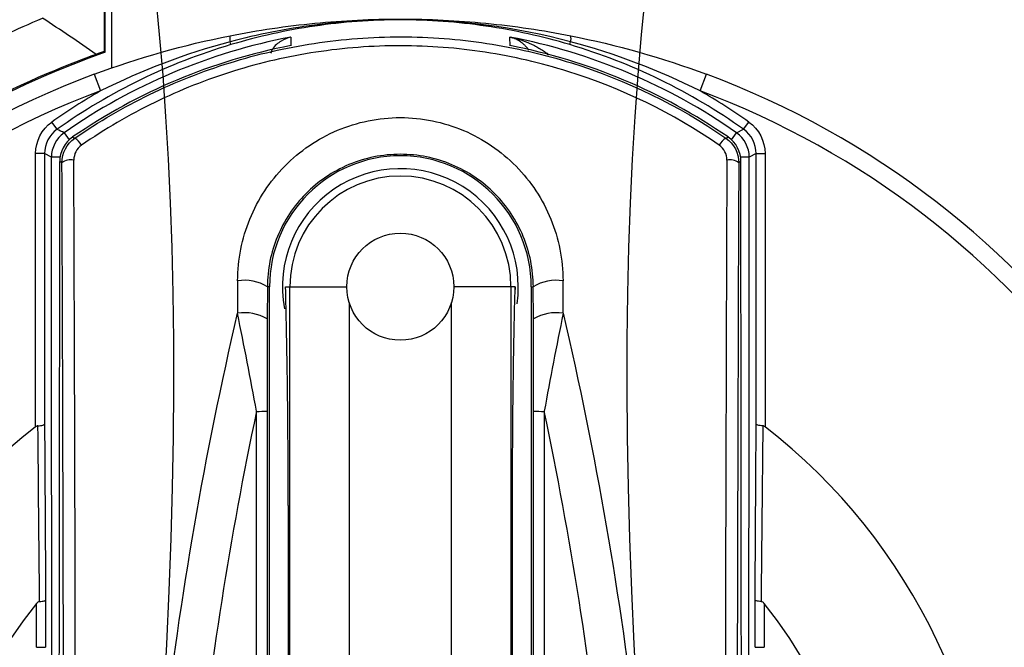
# Model space of a CAD drawing. Header units: millimetres. Extents: x -3.03 to 0.78, y -0.23 to 0.59.
# Tile 31 of 165: x 0.1028 to 0.1194, y 0.1096 to 0.1201. Entities that reach past the tile are written whole.
import ezdxf

# ---------------------------------------------------------------- set-up
doc = ezdxf.new("R2010")
doc.units = ezdxf.units.MM

msp = doc.modelspace()

# ---------------------------------------------------------------- linework, layer by layer
at = {"color": 7, "linetype": 'Continuous', "lineweight": 25}
for p, q in [((0.104217, 0.126313), (0.104217, 0.119582)), ((0.104235, 0.11957), (0.104235, 0.126317)), ((0.104348, 0.119309), (0.104348, 0.126177)), ((0.107357, 0.119825), (0.107355, 0.119682)), ((0.111045, 0.119682), (0.111043, 0.119825)), ((0.10635, 0.119699), (0.106336, 0.119747)), ((0.11205, 0.119699), (0.112065, 0.119747)), ((0.104217, 0.119582), (0.104235, 0.11957)), ((0.104052, 0.119202), (0.104157, 0.118921)), ((0.114243, 0.118921), (0.114348, 0.119202)), ((0.103426, 0.118276), (0.103339, 0.118398)), ((0.114856, 0.118217), (0.114974, 0.118276)), ((0.114974, 0.118276), (0.115061, 0.118398)), ((0.103687, 0.118146), (0.103724, 0.118128)), ((0.114676, 0.118128), (0.114713, 0.118146)), ((0.103215, 0.117868), (0.103065, 0.117868)), ((0.103065, 0.113276), (0.103065, 0.117868)), ((0.103215, 0.117868), (0.103215, 0.113318)), ((0.103331, 0.117808), (0.103215, 0.117868)), ((0.115185, 0.117868), (0.115069, 0.117808)), ((0.115185, 0.113318), (0.115185, 0.117868)), ((0.115185, 0.117868), (0.115335, 0.117868)), ((0.115335, 0.117868), (0.115335, 0.113276)), ((0.103507, 0.117715), (0.103471, 0.117734)), ((0.114929, 0.117734), (0.114893, 0.117715)), ((0.106463, 0.115729), (0.106461, 0.115184)), ((0.106963, 0.11563), (0.106961, 0.115088)), ((0.106999, 0.11563), (0.106963, 0.11563)), ((0.106999, 0.100678), (0.106999, 0.11563)), ((0.107269, 0.11563), (0.10734, 0.11563)), ((0.10734, 0.100969), (0.10734, 0.11563)), ((0.10734, 0.11563), (0.1083, 0.11563)), ((0.11106, 0.11563), (0.1101, 0.11563)), ((0.11106, 0.11563), (0.11106, 0.100969)), ((0.111131, 0.11563), (0.11106, 0.11563)), ((0.111401, 0.11563), (0.111401, 0.100678)), ((0.111401, 0.11563), (0.111437, 0.11563)), ((0.111439, 0.115088), (0.111437, 0.11563)), ((0.111939, 0.115184), (0.111937, 0.115729)), ((0.10834, 0.115365), (0.10834, 0.100978)), ((0.11006, 0.100978), (0.11006, 0.115365)), ((0.107314, 0.111952), (0.107314, 0.100943)), ((0.111086, 0.100943), (0.111086, 0.111952)), ((0.103232, 0.11036), (0.103232, 0.109569)), ((0.115168, 0.109569), (0.115168, 0.11036)), ((0.103082, 0.109569), (0.103082, 0.110307)), ((0.115318, 0.110307), (0.115318, 0.109569)), ((0.103082, 0.109569), (0.103232, 0.109569)), ((0.115168, 0.109569), (0.115318, 0.109569))]:
    msp.add_line(p, q, dxfattribs=at)
at = {"color": 9, "linetype": 'Continuous', "lineweight": 25}
for p, q in [((0.103545, 0.118217), (0.103628, 0.118098)), ((0.114772, 0.118098), (0.114856, 0.118217)), ((0.103476, 0.117808), (0.103331, 0.117808)), ((0.115069, 0.117808), (0.114924, 0.117808))]:
    msp.add_line(p, q, dxfattribs=at)
at = {"color": 7, "linetype": 'Continuous', "lineweight": 25}
msp.add_circle((0.1092, 0.11563), 0.0009, dxfattribs=at)
for centre, radius, start, end in [((0.109205, 0.105191), 0.0227040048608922, 349.82783, 105.382701), ((0.109204, 0.105225), 0.0216693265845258, 352.110539, 103.304865), ((0.1092, 0.11013), 0.0098689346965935, 100.765278, 124.963927), ((0.106533, 0.119799), 0.0002040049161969, 166.084554, 194.974647), ((0.1092, 0.11013), 0.0098689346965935, 55.036073, 79.234722), ((0.111867, 0.119799), 0.0002040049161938, 345.025353, 13.915446), ((0.1092, 0.11013), 0.0099852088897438, 106.586224, 125.330653), ((0.1092, 0.11013), 0.0097292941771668, 100.930146, 124.513541), ((0.1092, 0.11013), 0.0097292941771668, 55.486459, 79.069854), ((0.1092, 0.11013), 0.0099852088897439, 54.669347, 73.413776), ((0.1092, 0.105389), 0.01502517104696, 109.29618, 247.079707), ((0.1092, 0.10538), 0.0147499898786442, 110.426812, 246.626965), ((0.1092, 0.10538), 0.0147499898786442, 293.373035, 69.573188), ((0.1092, 0.11013), 0.0101351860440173, 119.840896, 125.330653), ((0.1092, 0.11013), 0.0101351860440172, 54.669347, 60.159104), ((0.082905, 0.076418), 0.0466172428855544, 63.720715, 63.883569), ((0.103831, 0.117807), 0.0005000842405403, 124.9735, 179.990427), ((0.103971, 0.117734), 0.0005000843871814, 124.523215, 179.990326), ((0.103554, 0.117854), 0.0003221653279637, 28.628604, 58.190585), ((0.114846, 0.117854), 0.0003221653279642, 121.809415, 151.371396), ((0.114429, 0.117734), 0.0005000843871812, 0.009674, 55.476785), ((0.114569, 0.117807), 0.0005000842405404, 0.009573, 55.0265), ((0.103662, 0.117494), 0.0002694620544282, 80.311341, 125.016493), ((0.1092, 0.11563), 0.002201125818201, 0, 180), ((0.114738, 0.117494), 0.0002694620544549, 54.983507, 99.688659), ((0.1092, 0.11563), 0.0019842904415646, 351.601045, 190.724832), ((0.1092, 0.11563), 0.0018600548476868, 0, 180), ((0.106578, 0.114997), 0.0007408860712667, 58.680653, 98.914314), ((0.111822, 0.114997), 0.0007408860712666, 81.085686, 121.319347), ((0.106576, 0.11443), 0.0007625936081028, 59.698712, 98.685481), ((0.111824, 0.11443), 0.0007625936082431, 81.314519, 120.301288), ((0.106803, 0.125776), 0.0122407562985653, 269.891235, 270.726914), ((0.111597, 0.125776), 0.0122407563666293, 269.273086, 270.108765), ((0.1092, 0.10538), 0.01, 127.844358, 234.517539), ((0.1092, 0.10538), 0.0100000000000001, 305.482461, 52.155642), ((0.1092, 0.10538), 0.0078554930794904, 141.149358, 223.740717), ((0.1092, 0.10538), 0.0078554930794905, 316.259283, 38.850642)]:
    msp.add_arc(centre, radius, start, end, dxfattribs=at)
at = {"color": 9, "linetype": 'Continuous', "lineweight": 25}
for start, end in [(110.426812, 246.111866), (293.888134, 69.573188)]:
    msp.add_arc((0.1092, 0.10538), 0.0144499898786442, start, end, dxfattribs=at)
at = {"color": 7, "linetype": 'Continuous', "lineweight": 25}
for centre, major_axis, ratio, start_param, end_param in [((0.108948, 0.105389), (0.0149530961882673, -0.0005404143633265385), 0.999858, 1.928561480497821, 1.938202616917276), ((0.102214, 0.100629), (2.775557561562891e-17, 0.07604999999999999), 0.017455, 4.803871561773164, 4.938987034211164), ((0.102414, 0.100629), (5.551115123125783e-17, 0.07625), 0.017409, 4.803871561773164, 4.938987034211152), ((0.115986, 0.100629), (5.551115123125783e-17, 0.07625), 0.017409, 1.344198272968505, 1.47931374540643), ((0.116186, 0.100629), (5.551115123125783e-17, 0.07604999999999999), 0.017455, 1.344198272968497, 1.479313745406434)]:
    msp.add_ellipse(centre, major_axis=major_axis, ratio=ratio, start_param=start_param, end_param=end_param, dxfattribs=at)
for points, knots in [([(0.1033176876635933, 0.0925874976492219), (0.1033176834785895, 0.0925874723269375), (0.1033176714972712, 0.092587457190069), (0.1033176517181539, 0.0925874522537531), (0.0215276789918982, 0.0721749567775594), (0.1206233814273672, 0.1972993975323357), (0.1033176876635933, 0.0925874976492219)], [0, 0, 0, 0, 2.9019377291e-06, 2.9019377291e-06, 2.9019377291e-06, 2.9598412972e-06, 2.9598412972e-06, 2.9598412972e-06, 2.9598412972e-06]), ([(0.1150824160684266, 0.0925874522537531), (0.1150823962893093, 0.092587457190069), (0.115082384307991, 0.0925874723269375), (0.1150823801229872, 0.0925874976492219), (0.0977766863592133, 0.1972993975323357), (0.1968723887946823, 0.0721749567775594), (0.1150824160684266, 0.0925874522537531)], [0, 0, 0, 0, 2.9019377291e-06, 2.9019377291e-06, 2.9019377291e-06, 2.9598412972e-06, 2.9598412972e-06, 2.9598412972e-06, 2.9598412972e-06]), ([(0.103348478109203, 0.0905058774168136), (0.103037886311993, 0.0906248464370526), (0.1021495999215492, 0.0909650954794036), (0.1008021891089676, 0.0917216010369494), (0.0993250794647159, 0.0927440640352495), (0.0979737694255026, 0.0939315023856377), (0.0967638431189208, 0.0952624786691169), (0.0957126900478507, 0.0967221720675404), (0.0948287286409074, 0.0982889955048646), (0.0941275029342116, 0.0999463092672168), (0.093701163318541, 0.1013918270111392), (0.0934628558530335, 0.1025453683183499), (0.0932842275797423, 0.1037401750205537), (0.0931897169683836, 0.105240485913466), (0.0932659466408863, 0.1067460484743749), (0.0934231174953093, 0.1079137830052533), (0.0936501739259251, 0.1091007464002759), (0.094057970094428, 0.1105481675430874), (0.0946286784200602, 0.1119440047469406), (0.0951638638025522, 0.1129941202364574), (0.095771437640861, 0.114039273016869), (0.09663577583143, 0.1152700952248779), (0.0976367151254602, 0.116398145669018), (0.098489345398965, 0.1172115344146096), (0.0994085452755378, 0.117996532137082), (0.100534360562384, 0.1187992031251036), (0.1018872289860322, 0.1195802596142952), (0.1027493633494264, 0.1199568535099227), (0.1031821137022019, 0.1201458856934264)], [0, 0, 0, 0, 0.0262290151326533, 0.0750144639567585, 0.121436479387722, 0.167858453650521, 0.2166639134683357, 0.2631138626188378, 0.3095636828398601, 0.3583989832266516, 0.4048695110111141, 0.4282931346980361, 0.4513578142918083, 0.5002146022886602, 0.5466997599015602, 0.5701308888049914, 0.5932027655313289, 0.642075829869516, 0.6885700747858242, 0.7120059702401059, 0.7350820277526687, 0.783967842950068, 0.8304440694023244, 0.8538708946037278, 0.8769380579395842, 0.925806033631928, 0.9627581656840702, 1, 1, 1, 1]), ([(0.1040808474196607, 0.1195359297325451), (0.1039317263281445, 0.1196393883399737), (0.1037822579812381, 0.1197419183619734), (0.1036324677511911, 0.1198435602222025), (0.103482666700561, 0.119945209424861), (0.1033325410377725, 0.1200459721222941), (0.103182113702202, 0.1201458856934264)], [0, 0, 0, 0, 0.0007020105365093, 0.0007020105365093, 0.0007020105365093, 0.0014040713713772, 0.0014040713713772, 0.0014040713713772, 0.0014040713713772]), ([(0.106334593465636, 0.1198485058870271), (0.1068056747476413, 0.119941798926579), (0.1072821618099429, 0.1200121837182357), (0.1082383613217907, 0.1201059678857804), (0.1087187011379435, 0.1201295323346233), (0.1096825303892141, 0.1201294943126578), (0.1101621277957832, 0.1201059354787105), (0.1111180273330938, 0.1200121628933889), (0.1115944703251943, 0.1199417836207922), (0.1120654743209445, 0.1198485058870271)], [0, 0, 0, 0, 0.25, 0.25, 0.5, 0.5, 0.75, 0.75, 1, 1, 1, 1]), ([(0.1120645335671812, 0.1197467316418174), (0.111130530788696, 0.1199943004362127), (0.1101648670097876, 0.1201208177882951), (0.1087149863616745, 0.1201205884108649), (0.1082340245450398, 0.1200890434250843), (0.1072763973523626, 0.1199638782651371), (0.1068025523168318, 0.119870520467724), (0.1063355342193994, 0.1197467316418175)], [0, 0, 0, 0, 0.5, 0.5, 0.75, 0.75, 1, 1, 1, 1]), ([(0.1120503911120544, 0.1196992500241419), (0.111587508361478, 0.1198371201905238), (0.1111164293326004, 0.1199412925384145), (0.1101619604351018, 0.120081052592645), (0.1096798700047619, 0.1201163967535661), (0.1087147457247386, 0.1201161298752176), (0.1082359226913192, 0.1200807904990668), (0.1072834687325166, 0.119941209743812), (0.1068122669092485, 0.1198370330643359), (0.1063496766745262, 0.1196992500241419)], [0, 0, 0, 0, 0.25, 0.25, 0.5, 0.5, 0.75, 0.75, 1, 1, 1, 1]), ([(0.1037239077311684, 0.1181281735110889), (0.1041249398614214, 0.1184040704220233), (0.1045439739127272, 0.1186479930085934), (0.1054180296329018, 0.119072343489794), (0.1058748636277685, 0.1192528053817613), (0.1067999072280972, 0.1195398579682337), (0.1072709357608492, 0.1196481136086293), (0.1082301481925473, 0.119793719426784), (0.1087225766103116, 0.119830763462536), (0.1096958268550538, 0.1198298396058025), (0.1101783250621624, 0.1197928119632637), (0.1108959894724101, 0.1196833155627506), (0.1111341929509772, 0.1196377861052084), (0.111608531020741, 0.1195283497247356), (0.1118456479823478, 0.1194640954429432), (0.1130084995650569, 0.119101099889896), (0.1138741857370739, 0.1186799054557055), (0.1146761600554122, 0.1181281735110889)], [0, 0, 0, 0, 0.1249999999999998, 0.1249999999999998, 0.2499999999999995, 0.2499999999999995, 0.3749999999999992, 0.3749999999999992, 0.499999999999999, 0.499999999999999, 0.6249999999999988, 0.6249999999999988, 0.6874999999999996, 0.6874999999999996, 0.7500000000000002, 0.7500000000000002, 1, 1, 1, 1]), ([(0.1073566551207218, 0.1198247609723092), (0.1073556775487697, 0.1198245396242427), (0.1072998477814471, 0.119811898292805), (0.1071906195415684, 0.1197626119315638), (0.107072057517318, 0.119676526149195), (0.1070272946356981, 0.1195791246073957), (0.1070178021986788, 0.1195584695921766)], [0, 0, 0, 0, 0.0074750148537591, 0.4269029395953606, 0.8784687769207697, 1, 1, 1, 1]), ([(0.1113604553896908, 0.1196065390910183), (0.1113578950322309, 0.1196104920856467), (0.1113449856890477, 0.1196304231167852), (0.1113193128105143, 0.1196614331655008), (0.1112832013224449, 0.1196988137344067), (0.1112448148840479, 0.1197311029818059), (0.1112058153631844, 0.1197581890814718), (0.11116662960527, 0.1197805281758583), (0.1111275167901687, 0.1197986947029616), (0.11108741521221, 0.1198133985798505), (0.111059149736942, 0.1198211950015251), (0.1110443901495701, 0.1198245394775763), (0.1110434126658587, 0.1198247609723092)], [0, 0, 0, 0, 0.0305569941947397, 0.154068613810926, 0.2781054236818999, 0.4034507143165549, 0.5291375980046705, 0.6443092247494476, 0.7596824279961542, 0.8756322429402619, 0.9917634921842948, 1, 1, 1, 1]), ([(0.1145631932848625, 0.1180087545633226), (0.1137783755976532, 0.1185501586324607), (0.1129309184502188, 0.1189637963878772), (0.1117919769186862, 0.1193204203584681), (0.1115596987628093, 0.1193835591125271), (0.1110950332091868, 0.1194910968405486), (0.1108616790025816, 0.1195358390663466), (0.1101586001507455, 0.1196434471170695), (0.1096858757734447, 0.1196798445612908), (0.1087322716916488, 0.1196807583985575), (0.1082497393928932, 0.1196443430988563), (0.1073100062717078, 0.1195012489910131), (0.1068486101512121, 0.1193948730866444), (0.1059426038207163, 0.1191128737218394), (0.1054952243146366, 0.1189356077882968), (0.104639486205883, 0.1185189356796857), (0.1042293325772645, 0.1182794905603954), (0.103836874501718, 0.1180087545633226)], [0, 0, 0, 0, 0.2499999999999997, 0.2499999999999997, 0.3124999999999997, 0.3124999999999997, 0.3749999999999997, 0.3749999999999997, 0.4999999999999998, 0.4999999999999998, 0.6249999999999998, 0.6249999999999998, 0.7499999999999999, 0.7499999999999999, 0.8749999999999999, 0.8749999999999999, 1, 1, 1, 1]), ([(0.1040808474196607, 0.1195359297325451), (0.1038500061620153, 0.1194483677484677), (0.1028406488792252, 0.1190655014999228), (0.1011170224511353, 0.1181597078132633), (0.099096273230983, 0.1166328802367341), (0.0973459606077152, 0.1147681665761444), (0.095945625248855, 0.1126562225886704), (0.0949101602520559, 0.1103174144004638), (0.0942874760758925, 0.1078596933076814), (0.0940844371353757, 0.1053086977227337), (0.0943107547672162, 0.1027823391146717), (0.0949641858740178, 0.1003069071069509), (0.0960149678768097, 0.0979981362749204), (0.0974507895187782, 0.0958767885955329), (0.099210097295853, 0.0940537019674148), (0.1011865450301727, 0.0925539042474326), (0.1026463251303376, 0.0918768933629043), (0.103348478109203, 0.0915512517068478)], [0, 0, 0, 0, 0.0205773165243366, 0.0899746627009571, 0.1613841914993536, 0.2307908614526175, 0.3022076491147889, 0.3716620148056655, 0.4431282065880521, 0.5126232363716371, 0.584132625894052, 0.6536436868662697, 0.7251714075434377, 0.7946661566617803, 0.8661785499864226, 0.9356319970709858, 1, 1, 1, 1]), ([(0.1064630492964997, 0.1157285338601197), (0.106463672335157, 0.1159063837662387), (0.1064817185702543, 0.1160858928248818), (0.1065510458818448, 0.1164340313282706), (0.1066019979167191, 0.1166033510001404), (0.1067367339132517, 0.1169324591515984), (0.1068210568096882, 0.1170922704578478), (0.1070164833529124, 0.1173889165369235), (0.1071281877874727, 0.1175275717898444), (0.1073810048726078, 0.1177846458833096), (0.1075190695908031, 0.1178997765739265), (0.107815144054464, 0.1181011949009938), (0.1079755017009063, 0.1181886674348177), (0.1083088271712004, 0.118329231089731), (0.1084808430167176, 0.1183824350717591), (0.108835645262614, 0.1184545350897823), (0.1090191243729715, 0.11847296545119), (0.1095610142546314, 0.1184730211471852), (0.109924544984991, 0.1183997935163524), (0.1105946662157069, 0.1181166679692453), (0.1108940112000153, 0.1179119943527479), (0.1112722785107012, 0.1175270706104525), (0.1113838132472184, 0.1173885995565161), (0.1115790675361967, 0.1170921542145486), (0.1116634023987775, 0.1169323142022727), (0.1117981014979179, 0.1166032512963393), (0.1118490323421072, 0.1164339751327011), (0.1119183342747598, 0.1160859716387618), (0.1119363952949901, 0.115906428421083), (0.111937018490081, 0.1157285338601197)], [0, 0, 0, 0, 0.0625000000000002, 0.0625000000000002, 0.1250000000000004, 0.1250000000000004, 0.1875000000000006, 0.1875000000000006, 0.2500000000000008, 0.2500000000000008, 0.312500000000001, 0.312500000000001, 0.3750000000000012, 0.3750000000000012, 0.4375000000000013, 0.4375000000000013, 0.5000000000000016, 0.5000000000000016, 0.625000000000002, 0.625000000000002, 0.7500000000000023, 0.7500000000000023, 0.8125000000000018, 0.8125000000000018, 0.8750000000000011, 0.8750000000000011, 0.9375000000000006, 0.9375000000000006, 1, 1, 1, 1]), ([(0.1114370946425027, 0.1156295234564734), (0.1114364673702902, 0.1157749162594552), (0.1114215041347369, 0.1159202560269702), (0.1113647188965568, 0.1162021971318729), (0.1113230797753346, 0.1163393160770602), (0.1112130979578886, 0.1166058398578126), (0.1111442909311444, 0.1167353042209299), (0.1109849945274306, 0.1169755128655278), (0.1108940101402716, 0.1170877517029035), (0.1105853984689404, 0.1173998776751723), (0.1103409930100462, 0.1175661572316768), (0.109793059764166, 0.117796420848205), (0.1094955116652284, 0.1178560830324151), (0.1090519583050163, 0.1178560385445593), (0.108901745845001, 0.1178410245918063), (0.1086114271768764, 0.117782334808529), (0.1084707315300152, 0.1177390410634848), (0.1081981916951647, 0.1176247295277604), (0.1080671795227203, 0.1175536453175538), (0.1078253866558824, 0.1173900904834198), (0.1077126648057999, 0.1172966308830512), (0.1075064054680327, 0.1170881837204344), (0.107415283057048, 0.1169757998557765), (0.1072558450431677, 0.1167354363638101), (0.1071870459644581, 0.1166059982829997), (0.1070770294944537, 0.1163394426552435), (0.1070353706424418, 0.1162022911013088), (0.1069785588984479, 0.1159202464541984), (0.1069636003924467, 0.115774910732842), (0.1069629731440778, 0.1156295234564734)], [0, 0, 0, 0, 0.0625000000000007, 0.0625000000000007, 0.1250000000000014, 0.1250000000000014, 0.1875000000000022, 0.1875000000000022, 0.2500000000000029, 0.2500000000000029, 0.3750000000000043, 0.3750000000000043, 0.5000000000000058, 0.5000000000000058, 0.562500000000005, 0.562500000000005, 0.6250000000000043, 0.6250000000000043, 0.6875000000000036, 0.6875000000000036, 0.7500000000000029, 0.7500000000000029, 0.8125000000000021, 0.8125000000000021, 0.8750000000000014, 0.8750000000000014, 0.9375000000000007, 0.9375000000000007, 1, 1, 1, 1]), ([(0.1073136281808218, 0.1119516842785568), (0.1073136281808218, 0.1121477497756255), (0.1073132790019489, 0.1123404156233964), (0.1073119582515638, 0.1127196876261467), (0.1073109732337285, 0.1129078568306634), (0.1073084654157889, 0.1132696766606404), (0.1073069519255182, 0.1134429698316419), (0.107303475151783, 0.1137763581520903), (0.1073015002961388, 0.1139369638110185), (0.1072951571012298, 0.1143902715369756), (0.107290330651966, 0.1146589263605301), (0.1072800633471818, 0.1151617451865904), (0.1072746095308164, 0.1153962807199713), (0.1072692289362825, 0.1156295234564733)], [0, 0, 0, 0, 0.125, 0.125, 0.25, 0.25, 0.375, 0.375, 0.5, 0.5, 0.75, 0.75, 1, 1, 1, 1]), ([(0.1110864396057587, 0.1119516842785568), (0.1110864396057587, 0.1121477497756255), (0.1110867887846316, 0.1123404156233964), (0.1110881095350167, 0.1127196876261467), (0.1110890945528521, 0.1129078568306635), (0.1110916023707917, 0.1132696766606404), (0.1110931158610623, 0.1134429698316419), (0.1110965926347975, 0.1137763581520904), (0.1110985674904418, 0.1139369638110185), (0.1111049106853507, 0.1143902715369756), (0.1111097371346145, 0.1146589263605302), (0.1111200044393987, 0.1151617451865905), (0.1111254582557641, 0.1153962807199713), (0.111130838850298, 0.1156295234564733)], [0, 0, 0, 0, 0.125, 0.125, 0.25, 0.25, 0.375, 0.375, 0.5, 0.5, 0.75, 0.75, 1, 1, 1, 1]), ([(0.111130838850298, 0.1156295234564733), (0.1111308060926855, 0.115627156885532), (0.1111305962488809, 0.1156119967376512), (0.1111302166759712, 0.1155968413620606), (0.1111298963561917, 0.1155840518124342)], [0, 0, 0, 0, 0.1561047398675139, 0.9999999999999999, 0.9999999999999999, 0.9999999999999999, 0.9999999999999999]), ([(0.1047885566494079, 0.1006073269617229), (0.1047877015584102, 0.1030777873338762), (0.1049297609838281, 0.1055337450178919), (0.1054937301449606, 0.1104172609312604), (0.105913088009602, 0.1128211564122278), (0.1064611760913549, 0.1151835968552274)], [0, 0, 0, 0, 0.5, 0.5, 1, 1, 1, 1]), ([(0.1067797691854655, 0.1135355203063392), (0.1067295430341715, 0.1138098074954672), (0.106677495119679, 0.1140863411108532), (0.1065707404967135, 0.1146387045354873), (0.1065164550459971, 0.1149123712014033), (0.1064611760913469, 0.1151835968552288)], [0, 0, 0, 0, 0.5, 0.5, 1, 1, 1, 1]), ([(0.1119388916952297, 0.1151835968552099), (0.111883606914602, 0.1149123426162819), (0.111829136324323, 0.1146377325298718), (0.1117224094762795, 0.1140854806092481), (0.1116705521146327, 0.113809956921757), (0.1116202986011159, 0.1135355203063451)], [0, 0, 0, 0, 0.5, 0.5, 1, 1, 1, 1]), ([(0.1119388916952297, 0.1151835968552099), (0.1124869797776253, 0.1128211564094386), (0.1129063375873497, 0.1104172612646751), (0.1134703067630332, 0.1055337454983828), (0.113612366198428, 0.1030777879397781), (0.1136115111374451, 0.1006073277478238)], [0, 0, 0, 0, 0.5, 0.5, 1, 1, 1, 1]), ([(0.1069610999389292, 0.1150881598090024), (0.1069602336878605, 0.1148329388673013), (0.1069595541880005, 0.1145758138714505), (0.1069585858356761, 0.1140575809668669), (0.1069582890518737, 0.1137973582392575), (0.1069583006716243, 0.1135364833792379)], [0, 0, 0, 0, 0.5, 0.5, 1, 1, 1, 1]), ([(0.1114417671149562, 0.1135364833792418), (0.1114417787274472, 0.1137971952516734), (0.1114414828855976, 0.1140568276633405), (0.1114405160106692, 0.114574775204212), (0.1114398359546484, 0.1148323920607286), (0.1114389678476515, 0.1150881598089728)], [0, 0, 0, 0, 0.5, 0.5, 1, 1, 1, 1]), ([(0.106779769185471, 0.1135355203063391), (0.1065583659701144, 0.112483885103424), (0.1063631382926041, 0.111424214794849), (0.1060264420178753, 0.1092883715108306), (0.1058848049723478, 0.1082103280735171), (0.105544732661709, 0.1049668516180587), (0.1054305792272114, 0.1027916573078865), (0.105431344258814, 0.1006076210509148)], [0, 0, 0, 0, 0.2499999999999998, 0.2499999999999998, 0.4999999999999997, 0.4999999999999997, 1, 1, 1, 1]), ([(0.1067800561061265, 0.1006379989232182), (0.1067800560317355, 0.1031520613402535), (0.1067800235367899, 0.1056661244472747), (0.1067799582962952, 0.1081801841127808), (0.106779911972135, 0.1099652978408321), (0.1067798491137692, 0.1117504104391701), (0.106779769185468, 0.11353552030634)], [0, 0, 0, 0, 0.0075421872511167, 0.0075421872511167, 0.0075421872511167, 0.0128975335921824, 0.0128975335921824, 0.0128975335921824, 0.0128975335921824]), ([(0.1069583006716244, 0.113536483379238), (0.1069583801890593, 0.1117512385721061), (0.1069584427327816, 0.1099659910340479), (0.1069584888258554, 0.1081807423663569), (0.1069585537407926, 0.1056664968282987), (0.1069585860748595, 0.1031522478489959), (0.1069585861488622, 0.1006379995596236)], [0.0020930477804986, 0.0020930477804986, 0.0020930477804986, 0.0020930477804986, 0.0074487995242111, 0.0074487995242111, 0.0074487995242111, 0.0149915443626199, 0.0149915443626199, 0.0149915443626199, 0.0149915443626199]), ([(0.1114414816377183, 0.1006379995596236), (0.1114414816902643, 0.1024232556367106), (0.1114414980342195, 0.104208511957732), (0.11144153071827, 0.1059937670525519), (0.1114415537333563, 0.1072508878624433), (0.1114415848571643, 0.1085080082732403), (0.1114416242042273, 0.10976512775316), (0.1114416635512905, 0.1110222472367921), (0.111441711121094, 0.1122793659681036), (0.1114417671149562, 0.1135364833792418)], [0, 0, 0, 0, 0.0053557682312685, 0.0053557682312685, 0.0053557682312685, 0.0091271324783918, 0.0091271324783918, 0.0091271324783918, 0.0128984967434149, 0.0128984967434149, 0.0128984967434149, 0.0128984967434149]), ([(0.1116202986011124, 0.1135355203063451), (0.1116202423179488, 0.1122784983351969), (0.1116201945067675, 0.1110214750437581), (0.1116201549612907, 0.1097644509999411), (0.1116201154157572, 0.1085074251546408), (0.1116200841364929, 0.1072503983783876), (0.1116200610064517, 0.1059933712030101), (0.1116200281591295, 0.1042082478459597), (0.111620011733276, 0.1024231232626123), (0.1116200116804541, 0.1006379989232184)], [1.2e-15, 1.2e-15, 1.2e-15, 1.2e-15, 0.0037710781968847, 0.0037710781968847, 0.0037710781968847, 0.0075421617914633, 0.0075421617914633, 0.0075421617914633, 0.0128975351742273, 0.0128975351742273, 0.0128975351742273, 0.0128975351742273]), ([(0.1129687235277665, 0.1006076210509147), (0.1129689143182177, 0.1011522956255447), (0.1129619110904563, 0.1016996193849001), (0.1129336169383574, 0.1027894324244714), (0.1129123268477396, 0.1033336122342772), (0.1128271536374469, 0.1049639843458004), (0.1127419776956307, 0.1060480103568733), (0.1125152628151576, 0.1082103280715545), (0.1123736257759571, 0.1092883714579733), (0.1120369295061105, 0.1114242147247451), (0.1118417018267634, 0.1124838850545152), (0.1116202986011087, 0.1135355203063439)], [0, 0, 0, 0, 0.1250000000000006, 0.1250000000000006, 0.2500000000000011, 0.2500000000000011, 0.5000000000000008, 0.5000000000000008, 0.7500000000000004, 0.7500000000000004, 1, 1, 1, 1]), ([(0.1031033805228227, 0.1132924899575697), (0.1030963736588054, 0.1132921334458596), (0.1030892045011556, 0.1132902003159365), (0.1030826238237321, 0.113287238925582), (0.103076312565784, 0.1132843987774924), (0.1030703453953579, 0.1132805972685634), (0.1030648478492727, 0.1132763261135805)], [0, 0, 0, 0, 2.17767728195e-05, 2.17767728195e-05, 2.17767728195e-05, 4.24929178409e-05, 4.24929178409e-05, 4.24929178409e-05, 4.24929178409e-05]), ([(0.1031033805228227, 0.1132924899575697), (0.1031195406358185, 0.113293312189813), (0.1031351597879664, 0.1132946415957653), (0.1031489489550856, 0.1132963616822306), (0.1031627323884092, 0.1132980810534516), (0.1031750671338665, 0.1133002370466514), (0.1031849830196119, 0.1133026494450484), (0.1031950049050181, 0.1133050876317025), (0.1032028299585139, 0.1133078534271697), (0.103207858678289, 0.1133107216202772), (0.1032117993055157, 0.1133129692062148), (0.1032141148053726, 0.1133153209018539), (0.1032146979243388, 0.1133176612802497), (0.1032147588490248, 0.1133179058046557), (0.1032148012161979, 0.1133181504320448), (0.1032148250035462, 0.113318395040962)], [0, 0, 0, 0, 5.0224338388e-05, 5.0224338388e-05, 5.0224338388e-05, 0.0001004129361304, 0.0001004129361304, 0.0001004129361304, 0.0001511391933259, 0.0001511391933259, 0.0001511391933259, 0.0001906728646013, 0.0001906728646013, 0.0001906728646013, 0.0001948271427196, 0.0001948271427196, 0.0001948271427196, 0.0001948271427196]), ([(0.1152966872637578, 0.1132924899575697), (0.115280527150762, 0.113293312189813), (0.1152649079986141, 0.1132946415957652), (0.1152511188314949, 0.1132963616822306), (0.1152373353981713, 0.1132980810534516), (0.1152250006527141, 0.1133002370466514), (0.1152150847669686, 0.1133026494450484), (0.1152050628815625, 0.1133050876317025), (0.1151972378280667, 0.1133078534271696), (0.1151922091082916, 0.1133107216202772), (0.1151882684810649, 0.1133129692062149), (0.115185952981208, 0.1133153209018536), (0.1151853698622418, 0.1133176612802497), (0.1151853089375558, 0.1133179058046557), (0.1151852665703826, 0.1133181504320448), (0.1151852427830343, 0.113318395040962)], [0, 0, 0, 0, 5.0224338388e-05, 5.0224338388e-05, 5.0224338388e-05, 0.0001004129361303, 0.0001004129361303, 0.0001004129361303, 0.0001511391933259, 0.0001511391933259, 0.0001511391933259, 0.0001906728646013, 0.0001906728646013, 0.0001906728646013, 0.0001948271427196, 0.0001948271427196, 0.0001948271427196, 0.0001948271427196]), ([(0.1153352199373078, 0.1132763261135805), (0.1153294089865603, 0.1132808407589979), (0.1153230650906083, 0.1132848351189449), (0.1153163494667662, 0.1132877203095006), (0.1153100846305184, 0.1132904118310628), (0.1153033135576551, 0.1132921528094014), (0.1152966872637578, 0.1132924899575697)], [0, 0, 0, 0, 2.20758362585e-05, 2.20758362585e-05, 2.20758362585e-05, 4.27745012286e-05, 4.27745012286e-05, 4.27745012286e-05, 4.27745012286e-05]), ([(0.1030823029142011, 0.1103072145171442), (0.1030873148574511, 0.1103134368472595), (0.1030927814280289, 0.1103193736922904), (0.1030988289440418, 0.110324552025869), (0.1031049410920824, 0.110329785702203), (0.1031118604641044, 0.1103343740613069), (0.1031192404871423, 0.1103370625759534), (0.1031231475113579, 0.1103384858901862), (0.1031272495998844, 0.1103393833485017), (0.1031312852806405, 0.1103395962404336)], [0, 0, 0, 0, 2.39694118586e-05, 2.39694118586e-05, 2.39694118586e-05, 4.84058509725e-05, 4.84058509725e-05, 4.84058509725e-05, 6.11877603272e-05, 6.11877603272e-05, 6.11877603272e-05, 6.11877603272e-05]), ([(0.1031312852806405, 0.1103395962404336), (0.1031471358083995, 0.1103404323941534), (0.1031622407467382, 0.110341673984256), (0.1031753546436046, 0.1103432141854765), (0.103188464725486, 0.1103447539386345), (0.1031999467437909, 0.1103466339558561), (0.1032088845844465, 0.1103486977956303), (0.1032178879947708, 0.1103507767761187), (0.1032245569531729, 0.1103530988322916), (0.1032283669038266, 0.1103554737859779), (0.1032304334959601, 0.1103567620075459), (0.1032316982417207, 0.1103580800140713), (0.1032321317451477, 0.1103593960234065), (0.1032322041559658, 0.1103596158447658), (0.103232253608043, 0.1103598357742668), (0.1032322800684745, 0.1103600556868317)], [0, 0, 0, 0, 5.03720381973e-05, 5.03720381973e-05, 5.03720381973e-05, 0.0001007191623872, 0.0001007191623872, 0.0001007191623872, 0.0001514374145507, 0.0001514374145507, 0.0001514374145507, 0.0001786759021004, 0.0001786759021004, 0.0001786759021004, 0.0001832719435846, 0.0001832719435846, 0.0001832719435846, 0.0001832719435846]), ([(0.1152687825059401, 0.1103395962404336), (0.115252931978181, 0.1103404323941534), (0.1152378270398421, 0.110341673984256), (0.1152247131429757, 0.1103432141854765), (0.1152116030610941, 0.1103447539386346), (0.1152001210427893, 0.1103466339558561), (0.1151911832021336, 0.1103486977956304), (0.1151821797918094, 0.1103507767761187), (0.1151755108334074, 0.1103530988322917), (0.1151717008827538, 0.110355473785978), (0.1151696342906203, 0.1103567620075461), (0.1151683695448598, 0.1103580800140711), (0.1151679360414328, 0.1103593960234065), (0.1151678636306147, 0.1103596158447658), (0.1151678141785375, 0.1103598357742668), (0.115167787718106, 0.1103600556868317)], [0, 0, 0, 0, 5.03720381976e-05, 5.03720381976e-05, 5.03720381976e-05, 0.000100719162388, 0.000100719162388, 0.000100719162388, 0.0001514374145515, 0.0001514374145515, 0.0001514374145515, 0.0001786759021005, 0.0001786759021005, 0.0001786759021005, 0.0001832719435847, 0.0001832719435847, 0.0001832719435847, 0.0001832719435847]), ([(0.1152687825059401, 0.1103395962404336), (0.1152737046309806, 0.1103393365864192), (0.1152787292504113, 0.1103380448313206), (0.1152834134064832, 0.110336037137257), (0.115289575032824, 0.1103333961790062), (0.1152953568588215, 0.1103295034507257), (0.1153005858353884, 0.1103251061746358), (0.1153068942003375, 0.1103198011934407), (0.1153125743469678, 0.1103136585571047), (0.1153177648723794, 0.1103072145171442)], [0, 0, 0, 0, 1.56422217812e-05, 1.56422217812e-05, 1.56422217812e-05, 3.62185263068e-05, 3.62185263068e-05, 3.62185263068e-05, 6.09544278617e-05, 6.09544278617e-05, 6.09544278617e-05, 6.09544278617e-05])]:
    msp.add_open_spline(points, degree=3, knots=knots, dxfattribs=at)
for points in [[(0.1040521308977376, 0.1192020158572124), (0.104795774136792, 0.1194789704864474), (0.1055590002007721, 0.1196949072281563), (0.1063345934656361, 0.1198485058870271)], [(0.1120654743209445, 0.1198485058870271), (0.112841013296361, 0.1196949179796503), (0.1136043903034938, 0.1194789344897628), (0.114347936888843, 0.1192020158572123)], [(0.1063355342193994, 0.1197467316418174), (0.1055829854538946, 0.1195475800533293), (0.1048526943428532, 0.1192705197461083), (0.1041568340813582, 0.1189208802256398)], [(0.1142432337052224, 0.1189208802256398), (0.113547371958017, 0.1192705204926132), (0.1128170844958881, 0.1195475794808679), (0.1120645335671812, 0.1197467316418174)], [(0.1030648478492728, 0.1178678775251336), (0.1030648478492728, 0.1180763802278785), (0.1031688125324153, 0.1182775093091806), (0.1033389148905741, 0.1183980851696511)], [(0.1034256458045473, 0.1182757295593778), (0.1032947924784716, 0.1181829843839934), (0.1032148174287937, 0.118028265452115), (0.1032148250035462, 0.1178678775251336)], [(0.1151852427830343, 0.1178678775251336), (0.1151852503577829, 0.1180282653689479), (0.115105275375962, 0.118182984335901), (0.1149744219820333, 0.1182757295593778)], [(0.1150611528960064, 0.1183980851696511), (0.1152312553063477, 0.1182775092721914), (0.1153352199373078, 0.1180763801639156), (0.1153352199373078, 0.1178678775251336)], [(0.1035074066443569, 0.1177151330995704), (0.1035070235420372, 0.117877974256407), (0.1035888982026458, 0.1180354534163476), (0.1037239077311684, 0.1181281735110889)], [(0.1146761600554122, 0.1181281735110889), (0.1148111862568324, 0.118035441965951), (0.1148930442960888, 0.1178779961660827), (0.1148926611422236, 0.117715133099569)], [(0.103836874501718, 0.1180087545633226), (0.1037552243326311, 0.1179524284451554), (0.1037069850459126, 0.1178575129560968), (0.1037073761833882, 0.1177600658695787)], [(0.1146926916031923, 0.1177600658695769), (0.1146930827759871, 0.1178575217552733), (0.1146448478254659, 0.1179524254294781), (0.1145631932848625, 0.1180087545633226)], [(0.1033362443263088, 0.1089423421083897), (0.1033362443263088, 0.1118974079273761), (0.1033310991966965, 0.1148524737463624), (0.1033310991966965, 0.1178075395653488)], [(0.1150638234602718, 0.1089423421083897), (0.1150638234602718, 0.1118974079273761), (0.115068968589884, 0.1148524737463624), (0.115068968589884, 0.1178075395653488)], [(0.1034618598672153, 0.1081130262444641), (0.1034662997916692, 0.1113201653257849), (0.1034707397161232, 0.1145273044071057), (0.1034707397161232, 0.1177344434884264)], [(0.1149382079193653, 0.1081130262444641), (0.1149337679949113, 0.1113201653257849), (0.1149293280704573, 0.1145273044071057), (0.1149293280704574, 0.1177344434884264)], [(0.1031312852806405, 0.1103395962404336), (0.103122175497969, 0.1113360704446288), (0.1031126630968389, 0.11231796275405), (0.1031033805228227, 0.1132924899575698)], [(0.1032148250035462, 0.1133183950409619), (0.1032211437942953, 0.1123421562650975), (0.1032271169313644, 0.1113584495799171), (0.1032322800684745, 0.1103600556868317)], [(0.115167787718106, 0.1103600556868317), (0.1151729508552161, 0.1113584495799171), (0.1151789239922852, 0.1123421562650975), (0.1151852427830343, 0.1133183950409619)], [(0.1152966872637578, 0.1132924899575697), (0.1152874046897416, 0.11231796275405), (0.1152778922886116, 0.1113360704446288), (0.1152687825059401, 0.1103395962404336)]]:
    msp.add_open_spline(points, degree=3, dxfattribs=at)
at = {"color": 9, "linetype": 'Continuous', "lineweight": 25}
msp.add_open_spline([(0.1110434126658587, 0.1198247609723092), (0.1110452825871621, 0.1198243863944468), (0.1110993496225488, 0.1198135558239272), (0.1112050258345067, 0.1197868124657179), (0.1113333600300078, 0.1197408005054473), (0.1114355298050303, 0.1196945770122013), (0.1115133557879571, 0.1196538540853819), (0.1115887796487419, 0.1196072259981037), (0.1116498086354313, 0.1195657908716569), (0.1116828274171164, 0.1195361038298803), (0.1116933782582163, 0.1195266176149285)], degree=3, knots=[0, 0, 0, 0, 0.0079871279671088, 0.230940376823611, 0.4556090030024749, 0.5762877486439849, 0.697312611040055, 0.819570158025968, 0.942345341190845, 1, 1, 1, 1], dxfattribs=at)

doc.saveas('drawing.dxf')
